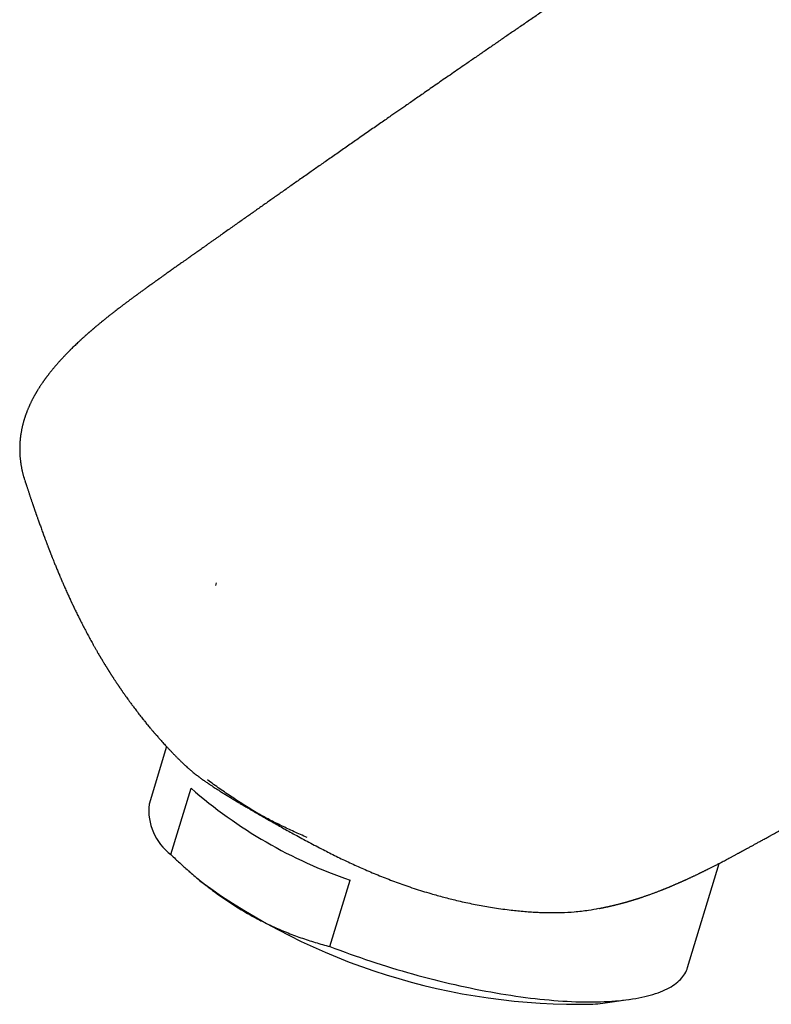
# Model space of a CAD drawing. Header units: millimetres. Extents: x 8 to 542, y 12 to 422.
# Tile 11 of 35: x 412 to 444, y 99 to 141. Entities that reach past the tile are written whole.
import ezdxf

# ---------------------------------------------------------------- set-up
doc = ezdxf.new("R2010")
doc.units = ezdxf.units.MM

msp = doc.modelspace()

# ---------------------------------------------------------------- linework, layer by layer
at = {"color": 7, "linetype": 'Continuous', "lineweight": 30}
for p, q in [((412.052, 121.205), (412.059, 121.184)), ((420.212, 116.824), (420.178, 116.713)), ((417.569, 110.433), (417.559, 110.446)), ((418.095, 109.842), (417.349, 107.382)), ((418.281, 105.234), (419.14, 108.065)), ((418.955, 104.613), (419.52, 104.115)), ((440.316, 100.417), (441.664, 104.861)), ((425.064, 101.318), (425.922, 104.149)), ((436.696, 98.906), (437.783, 99.053))]:
    msp.add_line(p, q, dxfattribs=at)
at = {"color": 7, "linetype": 'Continuous', "lineweight": 30, "flags": 128}
msp.add_lwpolyline([(425.064, 101.318), (425.277, 101.237), (425.491, 101.156), (425.707, 101.076), (425.924, 100.998), (426.142, 100.92), (426.361, 100.844), (426.581, 100.769), (426.802, 100.695), (427.024, 100.622), (427.246, 100.55), (427.469, 100.48), (427.692, 100.411), (427.916, 100.343), (428.141, 100.277), (428.365, 100.212), (428.59, 100.149), (428.814, 100.087), (429.039, 100.026), (429.264, 99.967), (429.488, 99.909), (429.713, 99.853), (429.937, 99.798), (430.16, 99.745), (430.383, 99.694), (430.606, 99.644), (430.827, 99.595), (431.048, 99.549), (431.269, 99.504), (431.488, 99.461), (431.706, 99.419), (431.923, 99.379), (432.139, 99.341), (432.354, 99.304), (432.567, 99.269), (432.779, 99.237), (432.99, 99.205), (433.198, 99.176), (433.406, 99.148), (433.611, 99.122), (433.815, 99.098), (434.016, 99.076), (434.216, 99.056), (434.414, 99.037), (434.61, 99.021), (434.803, 99.006), (434.994, 98.993), (435.183, 98.982), (435.369, 98.973), (435.553, 98.965), (435.735, 98.96), (435.914, 98.956), (436.09, 98.954), (436.263, 98.955), (436.433, 98.957), (436.601, 98.961), (436.766, 98.966), (436.927, 98.974), (437.086, 98.984), (437.241, 98.995), (437.393, 99.008), (437.542, 99.023), (437.688, 99.04), (437.83, 99.059), (437.969, 99.08), (438.105, 99.102), (438.237, 99.127), (438.365, 99.153), (438.49, 99.181), (438.611, 99.21), (438.728, 99.242), (438.842, 99.275), (438.951, 99.31), (439.057, 99.347), (439.159, 99.385), (439.257, 99.426), (439.352, 99.468), (439.442, 99.511), (439.528, 99.556), (439.61, 99.603), (439.688, 99.652), (439.762, 99.702), (439.831, 99.754), (439.897, 99.807), (439.958, 99.862), (440.015, 99.918), (440.068, 99.976), (440.117, 100.036), (440.161, 100.097), (440.201, 100.159), (440.237, 100.223), (440.268, 100.288), (440.295, 100.354), (440.316, 100.417)], dxfattribs=at)
at = {"color": 7, "linetype": 'Continuous', "lineweight": 30}
for centre, radius, start, end in [((432.396, 123.196), 20.116, 228.7784, 251.227), ((419.719, 107.135), 2.383, 174.0391, 232.8929), ((435.669, 126.269), 27.416, 233.9093, 271.2718), ((435.518, 107.684), 8.857, 274.9234, 277.6473)]:
    msp.add_arc(centre, radius, start, end, dxfattribs=at)
for points, knots in [([(475.765, 168.586), (475.735, 168.565), (475.675, 168.522), (475.602, 168.472), (475.55, 168.436), (475.518, 168.414), (475.489, 168.394), (475.465, 168.378), (475.446, 168.365), (475.434, 168.356), (475.425, 168.351), (475.418, 168.345), (475.409, 168.34), (475.395, 168.33), (475.373, 168.315), (475.342, 168.294), (475.304, 168.268), (475.261, 168.239), (475.21, 168.205), (475.155, 168.167), (475.094, 168.127), (475.029, 168.083), (474.958, 168.036), (474.883, 167.986), (474.715, 167.875), (474.45, 167.702), (474.098, 167.475), (473.748, 167.251), (473.401, 167.032), (473.047, 166.809), (472.687, 166.582), (472.324, 166.353), (471.961, 166.122), (471.6, 165.893), (471.242, 165.665), (470.855, 165.418), (470.438, 165.153), (469.994, 164.868), (469.558, 164.588), (469.128, 164.313), (468.735, 164.06), (468.377, 163.83), (468.051, 163.62), (467.725, 163.41), (467.397, 163.198), (467.053, 162.976), (466.692, 162.744), (466.315, 162.5), (465.935, 162.254), (465.55, 162.006), (465.162, 161.755), (464.771, 161.501), (464.378, 161.247), (463.97, 160.983), (463.552, 160.712), (463.124, 160.435), (462.703, 160.162), (462.318, 159.912), (461.967, 159.684), (461.649, 159.479), (461.337, 159.276), (461.079, 159.109), (460.876, 158.977), (460.726, 158.88), (460.577, 158.784), (460.43, 158.689), (460.285, 158.594), (460.141, 158.501), (459.999, 158.409), (459.879, 158.331), (459.785, 158.27), (459.717, 158.226), (459.657, 158.187), (459.604, 158.153), (459.559, 158.124), (459.523, 158.1), (459.493, 158.081), (459.465, 158.063), (459.434, 158.042), (459.398, 158.019), (459.359, 157.994), (459.312, 157.963), (459.256, 157.927), (459.191, 157.885), (459.119, 157.838), (459.042, 157.788), (458.959, 157.734), (458.87, 157.677), (458.777, 157.616), (458.68, 157.553), (458.538, 157.461), (458.353, 157.341), (458.126, 157.194), (457.879, 157.033), (457.614, 156.861), (457.33, 156.676), (457.053, 156.496), (456.813, 156.34), (456.608, 156.206), (456.434, 156.093), (456.258, 155.978), (456.077, 155.861), (455.891, 155.74), (455.688, 155.607), (455.466, 155.462), (455.226, 155.305), (454.977, 155.143), (454.746, 154.992), (454.532, 154.852), (454.337, 154.725), (454.138, 154.595), (453.935, 154.462), (453.729, 154.326), (453.519, 154.189), (453.284, 154.035), (453.027, 153.866), (452.752, 153.685), (452.484, 153.51), (452.225, 153.339), (451.973, 153.174), (451.73, 153.014), (451.494, 152.858), (451.314, 152.74), (451.187, 152.656), (451.111, 152.606), (451.039, 152.558), (450.971, 152.514), (450.909, 152.473), (450.853, 152.435), (450.801, 152.401), (450.754, 152.37), (450.713, 152.343), (450.678, 152.32), (450.647, 152.3), (450.621, 152.282), (450.597, 152.267), (450.571, 152.25), (450.539, 152.228), (450.499, 152.202), (450.452, 152.171), (450.398, 152.135), (450.337, 152.095), (450.269, 152.05), (450.195, 152.001), (450.119, 151.951), (450.043, 151.901), (449.966, 151.85), (449.887, 151.797), (449.806, 151.744), (449.724, 151.69), (449.603, 151.61), (449.443, 151.504), (449.218, 151.355), (448.964, 151.187), (448.681, 150.999), (448.392, 150.807), (448.096, 150.611), (447.794, 150.41), (447.503, 150.217), (447.223, 150.031), (446.957, 149.854), (446.694, 149.679), (446.455, 149.52), (446.241, 149.376), (446.049, 149.249), (445.863, 149.125), (445.671, 148.996), (445.473, 148.864), (445.27, 148.729), (445.074, 148.598), (444.886, 148.472), (444.704, 148.35), (444.534, 148.236), (444.375, 148.13), (444.228, 148.032), (444.087, 147.937), (443.948, 147.844), (443.807, 147.75), (443.654, 147.647), (443.485, 147.534), (443.301, 147.41), (443.109, 147.282), (442.911, 147.148), (442.705, 147.01), (442.492, 146.867), (442.273, 146.719), (442.042, 146.564), (441.8, 146.401), (441.549, 146.232), (441.173, 145.979), (440.677, 145.645), (440.065, 145.231), (439.459, 144.821), (438.858, 144.414), (438.263, 144.011), (437.675, 143.611), (437.092, 143.215), (436.516, 142.823), (435.947, 142.435), (435.423, 142.078), (434.944, 141.751), (434.508, 141.452), (434.071, 141.153), (433.631, 140.851), (433.208, 140.562), (432.804, 140.284), (432.418, 140.019), (432.03, 139.751), (431.639, 139.482), (431.247, 139.212), (430.884, 138.962), (430.554, 138.734), (430.259, 138.53), (429.971, 138.331), (429.689, 138.136), (429.414, 137.946), (429.16, 137.77), (428.925, 137.608), (428.71, 137.458), (428.499, 137.312), (428.307, 137.179), (428.129, 137.056), (427.963, 136.94), (427.792, 136.822), (427.604, 136.691), (427.398, 136.548), (427.174, 136.392), (426.942, 136.231), (426.704, 136.065), (426.457, 135.894), (426.216, 135.726), (425.981, 135.562), (425.754, 135.404), (425.525, 135.244), (425.298, 135.085), (425.077, 134.931), (424.863, 134.782), (424.656, 134.637), (424.455, 134.496), (424.246, 134.351), (424.032, 134.201), (423.813, 134.047), (423.602, 133.899), (423.396, 133.754), (423.191, 133.611), (422.996, 133.473), (422.807, 133.341), (422.627, 133.214), (422.444, 133.085), (422.259, 132.955), (422.072, 132.823), (421.883, 132.69), (421.695, 132.557), (421.507, 132.425), (421.319, 132.292), (421.125, 132.155), (420.925, 132.014), (420.719, 131.869), (420.545, 131.746), (420.402, 131.645), (420.294, 131.569), (420.184, 131.491), (420.073, 131.413), (419.961, 131.333), (419.848, 131.254), (419.741, 131.178), (419.642, 131.108), (419.553, 131.045), (419.47, 130.987), (419.395, 130.933), (419.326, 130.884), (419.266, 130.842), (419.215, 130.806), (419.172, 130.776), (419.134, 130.749), (419.104, 130.728), (419.081, 130.712), (419.064, 130.7), (419.049, 130.689), (419.035, 130.679), (419.018, 130.667), (418.994, 130.65), (418.964, 130.629), (418.927, 130.603), (418.884, 130.572), (418.837, 130.539), (418.786, 130.503), (418.727, 130.461), (418.658, 130.413), (418.58, 130.357), (418.496, 130.298), (418.414, 130.24), (418.335, 130.184), (418.259, 130.131), (418.185, 130.078), (418.113, 130.027), (418.047, 129.981), (417.987, 129.938), (417.932, 129.899), (417.882, 129.864), (417.839, 129.833), (417.801, 129.806), (417.77, 129.784), (417.745, 129.766), (417.724, 129.751), (417.702, 129.735), (417.676, 129.717), (417.645, 129.694), (417.608, 129.668), (417.564, 129.637), (417.515, 129.601), (417.456, 129.559), (417.39, 129.512), (417.322, 129.463), (417.257, 129.417), (417.196, 129.372), (417.138, 129.331), (417.078, 129.287), (417.017, 129.243), (416.956, 129.198), (416.901, 129.158), (416.858, 129.127), (416.822, 129.1), (416.79, 129.077), (416.753, 129.05), (416.712, 129.019), (416.665, 128.985), (416.613, 128.947), (416.56, 128.907), (416.506, 128.867), (416.452, 128.827), (416.398, 128.786), (416.345, 128.747), (416.296, 128.71), (416.253, 128.678), (416.216, 128.65), (416.182, 128.624), (416.148, 128.598), (416.111, 128.57), (416.057, 128.529), (415.987, 128.474), (415.91, 128.415), (415.844, 128.364), (415.789, 128.321), (415.735, 128.279), (415.68, 128.236), (415.61, 128.18), (415.526, 128.113), (415.433, 128.038), (415.343, 127.965), (415.252, 127.89), (415.157, 127.812), (415.068, 127.737), (415.005, 127.684), (414.967, 127.651), (414.944, 127.632), (414.917, 127.609), (414.89, 127.585), (414.863, 127.562), (414.838, 127.541), (414.817, 127.522), (414.796, 127.504), (414.777, 127.488), (414.76, 127.472), (414.744, 127.458), (414.729, 127.446), (414.713, 127.431), (414.693, 127.414), (414.668, 127.391), (414.639, 127.365), (414.605, 127.336), (414.569, 127.303), (414.515, 127.254), (414.448, 127.193), (414.37, 127.121), (414.296, 127.052), (414.226, 126.985), (414.157, 126.919), (414.088, 126.852), (414.033, 126.798), (413.991, 126.756), (413.965, 126.729), (413.94, 126.704), (413.914, 126.679), (413.887, 126.651), (413.859, 126.622), (413.828, 126.59), (413.794, 126.555), (413.757, 126.517), (413.721, 126.478), (413.687, 126.442), (413.655, 126.408), (413.625, 126.375), (413.593, 126.341), (413.561, 126.305), (413.525, 126.265), (413.487, 126.222), (413.447, 126.178), (413.409, 126.135), (413.372, 126.092), (413.333, 126.046), (413.292, 125.997), (413.251, 125.948), (413.213, 125.902), (413.175, 125.855), (413.137, 125.807), (413.103, 125.765), (413.076, 125.73), (413.053, 125.7), (413.03, 125.671), (413.01, 125.644), (412.991, 125.619), (412.972, 125.594), (412.951, 125.566), (412.93, 125.537), (412.91, 125.51), (412.893, 125.486), (412.878, 125.465), (412.865, 125.446), (412.852, 125.429), (412.838, 125.409), (412.821, 125.385), (412.799, 125.353), (412.774, 125.317), (412.747, 125.276), (412.721, 125.237), (412.695, 125.198), (412.67, 125.159), (412.644, 125.119), (412.62, 125.08), (412.598, 125.044), (412.579, 125.013), (412.56, 124.983), (412.543, 124.953), (412.528, 124.927), (412.514, 124.905), (412.502, 124.883), (412.488, 124.858), (412.471, 124.829), (412.453, 124.797), (412.434, 124.763), (412.415, 124.727), (412.396, 124.691), (412.375, 124.651), (412.354, 124.609), (412.332, 124.566), (412.311, 124.523), (412.29, 124.479), (412.27, 124.437), (412.252, 124.398), (412.237, 124.363), (412.221, 124.328), (412.206, 124.293), (412.19, 124.254), (412.173, 124.213), (412.156, 124.171), (412.139, 124.128), (412.123, 124.085), (412.107, 124.043), (412.093, 124.005), (412.081, 123.971), (412.07, 123.938), (412.058, 123.904), (412.046, 123.866), (412.033, 123.825), (412.019, 123.781), (412.006, 123.737), (411.994, 123.694), (411.982, 123.651), (411.971, 123.609), (411.961, 123.568), (411.951, 123.532), (411.943, 123.496), (411.935, 123.461), (411.927, 123.424), (411.918, 123.384), (411.909, 123.34), (411.901, 123.293), (411.892, 123.244), (411.883, 123.193), (411.876, 123.144), (411.869, 123.1), (411.864, 123.062), (411.86, 123.028), (411.856, 122.995), (411.853, 122.961), (411.849, 122.925), (411.845, 122.885), (411.842, 122.84), (411.839, 122.793), (411.836, 122.743), (411.834, 122.693), (411.832, 122.643), (411.831, 122.595), (411.831, 122.551), (411.831, 122.51), (411.831, 122.469), (411.832, 122.424), (411.834, 122.377), (411.836, 122.329), (411.839, 122.279), (411.842, 122.228), (411.846, 122.176), (411.851, 122.126), (411.856, 122.079), (411.861, 122.034), (411.867, 121.986), (411.874, 121.934), (411.882, 121.882), (411.891, 121.828), (411.901, 121.775), (411.91, 121.725), (411.919, 121.678), (411.929, 121.635), (411.938, 121.591), (411.95, 121.54), (411.963, 121.487), (411.977, 121.433), (411.99, 121.388), (412, 121.35), (412.01, 121.316), (412.022, 121.277), (412.036, 121.232), (412.046, 121.2), (412.051, 121.183)], [0, 0, 0, 0, 0.001391, 0.002825, 0.003326, 0.003814, 0.004275, 0.004649, 0.004928, 0.005113, 0.005221, 0.005324, 0.005452, 0.005606, 0.005976, 0.006439, 0.006998, 0.007652, 0.0084, 0.009244, 0.010126, 0.011093, 0.012145, 0.013271, 0.014413, 0.019573, 0.024837, 0.029713, 0.034673, 0.039716, 0.04484, 0.050045, 0.05523, 0.060397, 0.065507, 0.070558, 0.077019, 0.083383, 0.08965, 0.095821, 0.101896, 0.106601, 0.111257, 0.115941, 0.120669, 0.125439, 0.130814, 0.136243, 0.141726, 0.147263, 0.152853, 0.158498, 0.164194, 0.169861, 0.17612, 0.182286, 0.188359, 0.194338, 0.198971, 0.203546, 0.208063, 0.212501, 0.214687, 0.216851, 0.218993, 0.221113, 0.22321, 0.225286, 0.22734, 0.229362, 0.230448, 0.231426, 0.232295, 0.233056, 0.233708, 0.234252, 0.234613, 0.235008, 0.235461, 0.235969, 0.236534, 0.237156, 0.23801, 0.238952, 0.239982, 0.2411, 0.242306, 0.243575, 0.24493, 0.24635, 0.247766, 0.251095, 0.254365, 0.257575, 0.261782, 0.265882, 0.269875, 0.273762, 0.276294, 0.278782, 0.281312, 0.283923, 0.286614, 0.289386, 0.292756, 0.296238, 0.299832, 0.303537, 0.306303, 0.309127, 0.312011, 0.314954, 0.317957, 0.321018, 0.324083, 0.328198, 0.332199, 0.336085, 0.339857, 0.343514, 0.347057, 0.350484, 0.353798, 0.354937, 0.356054, 0.357107, 0.358087, 0.358995, 0.359816, 0.360567, 0.361248, 0.361859, 0.362362, 0.362805, 0.363189, 0.363513, 0.363839, 0.364338, 0.364919, 0.365582, 0.366383, 0.367278, 0.368267, 0.36935, 0.370527, 0.37158, 0.372697, 0.373871, 0.375059, 0.376256, 0.377462, 0.380341, 0.383271, 0.387316, 0.391454, 0.395686, 0.400011, 0.404429, 0.408941, 0.412803, 0.416729, 0.420606, 0.424369, 0.427244, 0.430049, 0.432782, 0.435444, 0.438521, 0.441497, 0.444372, 0.447146, 0.44982, 0.452393, 0.454639, 0.456803, 0.458884, 0.460892, 0.462946, 0.465075, 0.467682, 0.470395, 0.473214, 0.476139, 0.47917, 0.482306, 0.485548, 0.488896, 0.492517, 0.496253, 0.500027, 0.50916, 0.518215, 0.52719, 0.536086, 0.544903, 0.553637, 0.562283, 0.570843, 0.579314, 0.587698, 0.594225, 0.600704, 0.607216, 0.613782, 0.620402, 0.626132, 0.631902, 0.637712, 0.643562, 0.649452, 0.655341, 0.659865, 0.66429, 0.668615, 0.672841, 0.676967, 0.680994, 0.6843, 0.687536, 0.690701, 0.693797, 0.696216, 0.698711, 0.701285, 0.703939, 0.707202, 0.710577, 0.714064, 0.717664, 0.721376, 0.725201, 0.728561, 0.732003, 0.735503, 0.738935, 0.742284, 0.745492, 0.74862, 0.751668, 0.754635, 0.758063, 0.761378, 0.764579, 0.767667, 0.770743, 0.773863, 0.776572, 0.779314, 0.782088, 0.784894, 0.787733, 0.790604, 0.793528, 0.796301, 0.799163, 0.802115, 0.805156, 0.808288, 0.811509, 0.813137, 0.814786, 0.816457, 0.81815, 0.819865, 0.821603, 0.823307, 0.824764, 0.826121, 0.827376, 0.828531, 0.829585, 0.830539, 0.831261, 0.831913, 0.832494, 0.833003, 0.833286, 0.833542, 0.83377, 0.83397, 0.834197, 0.834571, 0.835038, 0.835599, 0.836254, 0.83698, 0.837759, 0.838589, 0.839698, 0.840887, 0.842157, 0.843508, 0.844626, 0.845794, 0.846954, 0.84803, 0.849041, 0.849965, 0.850802, 0.851551, 0.852212, 0.852787, 0.853277, 0.853624, 0.853942, 0.854243, 0.854623, 0.8551, 0.855664, 0.856321, 0.857073, 0.857918, 0.859004, 0.860047, 0.861035, 0.86197, 0.86285, 0.863676, 0.864714, 0.865651, 0.866485, 0.867216, 0.867641, 0.868129, 0.868691, 0.869326, 0.870034, 0.870855, 0.871681, 0.872512, 0.873347, 0.874186, 0.875017, 0.875779, 0.876466, 0.877017, 0.877512, 0.87803, 0.878608, 0.879245, 0.880563, 0.881915, 0.882839, 0.883688, 0.884505, 0.885379, 0.886306, 0.887857, 0.889397, 0.89076, 0.892205, 0.893796, 0.895375, 0.896581, 0.896899, 0.897278, 0.897719, 0.898203, 0.898654, 0.899061, 0.899425, 0.899745, 0.900086, 0.900369, 0.900633, 0.900879, 0.901109, 0.901458, 0.90188, 0.902376, 0.902946, 0.903573, 0.904237, 0.905682, 0.907043, 0.908282, 0.909534, 0.910765, 0.911947, 0.913197, 0.913735, 0.914218, 0.91465, 0.915104, 0.915601, 0.916132, 0.916689, 0.917334, 0.918018, 0.918736, 0.919387, 0.919938, 0.920543, 0.921136, 0.921751, 0.922449, 0.92321, 0.924003, 0.92476, 0.925472, 0.926223, 0.927152, 0.927975, 0.928722, 0.929502, 0.930363, 0.931164, 0.931629, 0.932138, 0.932651, 0.933097, 0.933477, 0.933877, 0.934355, 0.934883, 0.935291, 0.935693, 0.936052, 0.936345, 0.936601, 0.936922, 0.937317, 0.93776, 0.938473, 0.939082, 0.939712, 0.940363, 0.940953, 0.941603, 0.942293, 0.94282, 0.943272, 0.943788, 0.944254, 0.944661, 0.945003, 0.945306, 0.945704, 0.946153, 0.946653, 0.947217, 0.94773, 0.948296, 0.948917, 0.949581, 0.950194, 0.950901, 0.951568, 0.952205, 0.952797, 0.953328, 0.953815, 0.954346, 0.954928, 0.955545, 0.956194, 0.956823, 0.957486, 0.958136, 0.958703, 0.959188, 0.959639, 0.960168, 0.960708, 0.961312, 0.961971, 0.962671, 0.963254, 0.963881, 0.964543, 0.965141, 0.965641, 0.966165, 0.96668, 0.967204, 0.967784, 0.968428, 0.969102, 0.969814, 0.970564, 0.971334, 0.97195, 0.972484, 0.972971, 0.973443, 0.973909, 0.974422, 0.974987, 0.975583, 0.97634, 0.977083, 0.977797, 0.978516, 0.979236, 0.979886, 0.980428, 0.981007, 0.981653, 0.98234, 0.983054, 0.983797, 0.98451, 0.985284, 0.986058, 0.986715, 0.98733, 0.988032, 0.988793, 0.989596, 0.990397, 0.991179, 0.991924, 0.992617, 0.993238, 0.993858, 0.994561, 0.995393, 0.996223, 0.997083, 0.997518, 0.998026, 0.998609, 0.999267, 1, 1, 1, 1]), ([(412.051, 121.181), (412.053, 121.174), (412.06, 121.154), (412.07, 121.122), (412.081, 121.088), (412.09, 121.062), (412.097, 121.041), (412.103, 121.023), (412.108, 121.006), (412.115, 120.986), (412.127, 120.95), (412.143, 120.902), (412.163, 120.842), (412.182, 120.784), (412.2, 120.728), (412.219, 120.672), (412.238, 120.614), (412.259, 120.552), (412.279, 120.493), (412.297, 120.438), (412.314, 120.388), (412.331, 120.338), (412.349, 120.286), (412.365, 120.237), (412.38, 120.193), (412.393, 120.157), (412.404, 120.124), (412.414, 120.095), (412.424, 120.066), (412.436, 120.03), (412.451, 119.987), (412.467, 119.94), (412.483, 119.895), (412.497, 119.853), (412.509, 119.821), (412.518, 119.794), (412.527, 119.768), (412.538, 119.737), (412.55, 119.702), (412.562, 119.669), (412.576, 119.627), (412.594, 119.578), (412.618, 119.508), (412.647, 119.428), (412.679, 119.338), (412.711, 119.25), (412.743, 119.16), (412.777, 119.067), (412.805, 118.99), (412.825, 118.935), (412.837, 118.903), (412.848, 118.874), (412.857, 118.849), (412.866, 118.824), (412.877, 118.795), (412.891, 118.758), (412.907, 118.715), (412.923, 118.672), (412.939, 118.63), (412.954, 118.589), (412.969, 118.551), (412.983, 118.513), (412.998, 118.472), (413.015, 118.427), (413.033, 118.38), (413.049, 118.34), (413.061, 118.308), (413.071, 118.283), (413.08, 118.26), (413.088, 118.239), (413.097, 118.215), (413.108, 118.187), (413.12, 118.156), (413.132, 118.126), (413.143, 118.097), (413.154, 118.068), (413.167, 118.036), (413.18, 118.002), (413.194, 117.967), (413.207, 117.935), (413.221, 117.9), (413.236, 117.863), (413.259, 117.805), (413.288, 117.732), (413.321, 117.65), (413.353, 117.571), (413.386, 117.491), (413.42, 117.409), (413.454, 117.325), (413.488, 117.244), (413.516, 117.179), (413.535, 117.133), (413.549, 117.101), (413.564, 117.066), (413.579, 117.029), (413.594, 116.996), (413.605, 116.968), (413.615, 116.946), (413.624, 116.924), (413.635, 116.899), (413.649, 116.867), (413.664, 116.832), (413.681, 116.794), (413.696, 116.758), (413.712, 116.723), (413.728, 116.685), (413.751, 116.633), (413.784, 116.559), (413.825, 116.466), (413.867, 116.375), (413.905, 116.292), (413.941, 116.212), (413.971, 116.147), (413.994, 116.098), (414.01, 116.063), (414.025, 116.03), (414.04, 115.999), (414.054, 115.968), (414.07, 115.934), (414.088, 115.897), (414.104, 115.862), (414.12, 115.829), (414.135, 115.797), (414.151, 115.763), (414.167, 115.731), (414.205, 115.652), (414.267, 115.523), (414.358, 115.34), (414.454, 115.149), (414.555, 114.952), (414.658, 114.755), (414.762, 114.56), (414.866, 114.37), (414.944, 114.228), (414.996, 114.136), (415.023, 114.088), (415.05, 114.04), (415.078, 113.992), (415.103, 113.948), (415.129, 113.903), (415.156, 113.856), (415.182, 113.812), (415.204, 113.774), (415.222, 113.743), (415.239, 113.713), (415.257, 113.683), (415.274, 113.655), (415.29, 113.628), (415.303, 113.605), (415.316, 113.584), (415.329, 113.562), (415.343, 113.539), (415.359, 113.512), (415.38, 113.477), (415.404, 113.437), (415.429, 113.396), (415.447, 113.367), (415.461, 113.344), (415.471, 113.329), (415.481, 113.312), (415.491, 113.296), (415.502, 113.278), (415.513, 113.26), (415.522, 113.245), (415.531, 113.231), (415.54, 113.217), (415.551, 113.198), (415.564, 113.178), (415.576, 113.158), (415.587, 113.141), (415.597, 113.124), (415.608, 113.107), (415.62, 113.089), (415.631, 113.071), (415.642, 113.054), (415.653, 113.035), (415.669, 113.011), (415.685, 112.985), (415.702, 112.959), (415.719, 112.932), (415.736, 112.905), (415.753, 112.88), (415.765, 112.861), (415.775, 112.845), (415.785, 112.83), (415.796, 112.813), (415.807, 112.797), (415.816, 112.782), (415.827, 112.766), (415.843, 112.741), (415.863, 112.71), (415.887, 112.674), (415.908, 112.642), (415.929, 112.61), (415.952, 112.576), (415.971, 112.546), (415.987, 112.524), (415.996, 112.51), (416.006, 112.495), (416.017, 112.478), (416.029, 112.461), (416.038, 112.447), (416.046, 112.435), (416.054, 112.423), (416.064, 112.409), (416.075, 112.393), (416.088, 112.374), (416.1, 112.356), (416.113, 112.337), (416.129, 112.314), (416.146, 112.288), (416.163, 112.264), (416.178, 112.242), (416.197, 112.214), (416.218, 112.184), (416.24, 112.154), (416.26, 112.125), (416.279, 112.098), (416.298, 112.071), (416.318, 112.042), (416.339, 112.012), (416.371, 111.967), (416.414, 111.907), (416.462, 111.841), (416.507, 111.779), (416.55, 111.72), (416.596, 111.657), (416.641, 111.596), (416.693, 111.527), (416.751, 111.45), (416.817, 111.363), (416.885, 111.274), (416.953, 111.187), (417.02, 111.101), (417.09, 111.013), (417.174, 110.907), (417.274, 110.784), (417.361, 110.679), (417.421, 110.607), (417.454, 110.568), (417.479, 110.538), (417.497, 110.517), (417.507, 110.505), (417.519, 110.491), (417.533, 110.474), (417.547, 110.458), (417.556, 110.448), (417.558, 110.445)], [0, 0, 0, 0, 0.001924, 0.005761, 0.008945, 0.011475, 0.013351, 0.014833, 0.016411, 0.018283, 0.020449, 0.026311, 0.03197, 0.037323, 0.042606, 0.047638, 0.053122, 0.058916, 0.064863, 0.069801, 0.074262, 0.078812, 0.08374, 0.088937, 0.092467, 0.095969, 0.099029, 0.101615, 0.104136, 0.107205, 0.111595, 0.116071, 0.120308, 0.124265, 0.127574, 0.129397, 0.131709, 0.134747, 0.13819, 0.141259, 0.143916, 0.149818, 0.155142, 0.163184, 0.172028, 0.180042, 0.187781, 0.196847, 0.205794, 0.209093, 0.212086, 0.214712, 0.216968, 0.219017, 0.22153, 0.225088, 0.229171, 0.233337, 0.237126, 0.240811, 0.244451, 0.247714, 0.251212, 0.255642, 0.260093, 0.264242, 0.266722, 0.268968, 0.271009, 0.272977, 0.274983, 0.277586, 0.2806, 0.283367, 0.28581, 0.288581, 0.29132, 0.29482, 0.297903, 0.300769, 0.303855, 0.307303, 0.311032, 0.319834, 0.327197, 0.333612, 0.341358, 0.349151, 0.356217, 0.364223, 0.371327, 0.373981, 0.376842, 0.380133, 0.383584, 0.386979, 0.389273, 0.391086, 0.393021, 0.395375, 0.397972, 0.401621, 0.405032, 0.408305, 0.411465, 0.414715, 0.418533, 0.425625, 0.435154, 0.443732, 0.450546, 0.457969, 0.465511, 0.468282, 0.471445, 0.474801, 0.4775, 0.479931, 0.483113, 0.486852, 0.490067, 0.492713, 0.495706, 0.498941, 0.501899, 0.504582, 0.520395, 0.537028, 0.55458, 0.572791, 0.590846, 0.60849, 0.626038, 0.643107, 0.647372, 0.65143, 0.656336, 0.660604, 0.664552, 0.668583, 0.672829, 0.677633, 0.680651, 0.683412, 0.68612, 0.688753, 0.691713, 0.693956, 0.696197, 0.69799, 0.699866, 0.702183, 0.704377, 0.707375, 0.711979, 0.7154, 0.718717, 0.720227, 0.721678, 0.723063, 0.724705, 0.726313, 0.728125, 0.729582, 0.730571, 0.731865, 0.733681, 0.73577, 0.737556, 0.739038, 0.740563, 0.742237, 0.743991, 0.745589, 0.747146, 0.748754, 0.750872, 0.753946, 0.755966, 0.758318, 0.761282, 0.763587, 0.76549, 0.766666, 0.768019, 0.769743, 0.771378, 0.772604, 0.773959, 0.775799, 0.779669, 0.78269, 0.785985, 0.788769, 0.791712, 0.795582, 0.797073, 0.798153, 0.799488, 0.801328, 0.802977, 0.804156, 0.805281, 0.806412, 0.807677, 0.809236, 0.811104, 0.812991, 0.814384, 0.816566, 0.819541, 0.821525, 0.82345, 0.825924, 0.829391, 0.83205, 0.834722, 0.837565, 0.839938, 0.842459, 0.845673, 0.848585, 0.855602, 0.862697, 0.867789, 0.87358, 0.879809, 0.885917, 0.891487, 0.899777, 0.908399, 0.917068, 0.92578, 0.934169, 0.942535, 0.951703, 0.965656, 0.979338, 0.983302, 0.98725, 0.991196, 0.992418, 0.993555, 0.994829, 0.996672, 0.999108, 1, 1, 1, 1]), ([(417.568, 110.433), (417.576, 110.424), (417.591, 110.407), (417.61, 110.385), (417.624, 110.367), (417.637, 110.353), (417.648, 110.34), (417.675, 110.309), (417.708, 110.271), (417.75, 110.223), (417.786, 110.182), (417.835, 110.127), (417.896, 110.059), (417.966, 109.981), (418.043, 109.898), (418.126, 109.808), (418.216, 109.712), (418.307, 109.618), (418.38, 109.542), (418.436, 109.484), (418.476, 109.444), (418.515, 109.405), (418.555, 109.365), (418.597, 109.323), (418.641, 109.28), (418.686, 109.235), (418.73, 109.193), (418.767, 109.156), (418.8, 109.125), (418.83, 109.096), (418.862, 109.066), (418.885, 109.044), (418.899, 109.031), (418.901, 109.029)], [0, 0, 0, 0, 0.0192049, 0.0341993, 0.0450256, 0.0542305, 0.0633549, 0.0724344, 0.1162494, 0.1423187, 0.1700249, 0.2005046, 0.2559177, 0.3103939, 0.3628698, 0.4301508, 0.4993432, 0.5664689, 0.6327551, 0.6622025, 0.6914318, 0.7204497, 0.7490061, 0.7790515, 0.811576, 0.8455004, 0.8779362, 0.9060173, 0.9274394, 0.9487602, 0.9705762, 0.9957138, 1, 1, 1, 1]), ([(418.901, 109.029), (418.927, 109.005), (418.986, 108.95), (419.084, 108.864), (419.203, 108.765), (419.336, 108.659), (419.472, 108.555), (419.603, 108.459), (419.727, 108.372), (419.855, 108.284), (420.003, 108.184), (420.173, 108.072), (420.347, 107.961), (420.505, 107.862), (420.645, 107.775), (420.789, 107.687), (420.936, 107.598), (421.087, 107.508), (421.241, 107.416), (421.398, 107.323), (421.576, 107.219), (421.776, 107.102), (421.926, 107.016), (422.001, 106.972)], [0, 0, 0, 0, 0.037949, 0.086471, 0.134986, 0.192968, 0.250992, 0.295708, 0.340425, 0.385219, 0.430012, 0.490894, 0.551824, 0.593575, 0.635325, 0.677141, 0.718956, 0.760971, 0.802985, 0.845068, 0.88715, 0.943554, 1, 1, 1, 1]), ([(421.985, 106.991), (421.801, 107.104), (421.433, 107.33), (420.892, 107.681), (420.359, 108.042), (420.016, 108.293), (419.844, 108.419)], [0, 0, 0, 0, 0.247186, 0.496534, 0.747606, 1, 1, 1, 1]), ([(424.086, 105.969), (423.902, 106.05), (423.533, 106.21), (423.001, 106.463), (422.484, 106.723), (422.151, 106.902), (421.985, 106.991)], [0, 0, 0, 0, 0.252394, 0.503466, 0.752814, 1, 1, 1, 1]), ([(422.001, 106.972), (422.08, 106.927), (422.238, 106.836), (422.48, 106.697), (422.728, 106.557), (422.981, 106.414), (423.239, 106.27), (423.509, 106.12), (423.794, 105.965), (424.091, 105.805), (424.394, 105.644), (424.69, 105.49), (424.979, 105.343), (425.261, 105.202), (425.546, 105.063), (425.835, 104.926), (426.126, 104.791), (426.42, 104.659), (426.719, 104.529), (427.025, 104.4), (427.336, 104.274), (427.651, 104.151), (427.971, 104.032), (428.305, 103.913), (428.651, 103.796), (429.009, 103.682), (429.339, 103.583), (429.641, 103.497), (429.914, 103.422), (430.188, 103.352), (430.478, 103.281), (430.783, 103.211), (431.104, 103.143), (431.427, 103.079), (431.751, 103.02), (432.089, 102.965), (432.437, 102.914), (432.772, 102.872), (433.083, 102.839), (433.369, 102.813), (433.655, 102.792), (433.938, 102.776), (434.204, 102.767), (434.454, 102.762), (434.688, 102.762), (434.842, 102.765), (434.919, 102.766)], [0, 0, 0, 0, 0.02298, 0.045965, 0.068945, 0.092092, 0.115244, 0.13839, 0.163806, 0.189234, 0.214662, 0.240078, 0.262809, 0.285551, 0.308298, 0.331041, 0.353772, 0.37648, 0.399189, 0.422546, 0.445908, 0.469266, 0.493106, 0.516946, 0.542921, 0.568902, 0.594876, 0.614534, 0.634198, 0.653862, 0.67352, 0.696525, 0.719535, 0.742541, 0.766035, 0.789529, 0.815562, 0.841595, 0.862633, 0.883683, 0.904735, 0.925784, 0.946822, 0.964547, 0.982275, 1, 1, 1, 1]), ([(436.539, 102.94), (436.554, 102.943), (436.584, 102.948), (436.625, 102.956), (436.661, 102.963), (436.694, 102.97), (436.728, 102.977), (436.765, 102.985), (436.806, 102.993), (436.85, 103.003), (436.89, 103.011), (436.924, 103.019), (436.953, 103.025), (436.982, 103.032), (437.013, 103.039), (437.049, 103.047), (437.088, 103.056), (437.125, 103.065), (437.16, 103.073), (437.192, 103.081), (437.227, 103.089), (437.266, 103.099), (437.309, 103.11), (437.352, 103.12), (437.391, 103.13), (437.423, 103.139), (437.454, 103.147), (437.488, 103.156), (437.524, 103.165), (437.557, 103.174), (437.586, 103.182), (437.612, 103.189), (437.64, 103.197), (437.671, 103.206), (437.705, 103.215), (437.738, 103.225), (437.768, 103.233), (437.796, 103.241), (437.824, 103.25), (437.853, 103.258), (437.882, 103.267), (437.908, 103.274), (437.933, 103.282), (437.955, 103.288), (437.976, 103.295), (437.998, 103.301), (438.028, 103.311), (438.064, 103.322), (438.1, 103.333), (438.131, 103.343), (438.161, 103.352), (438.198, 103.364), (438.239, 103.377), (438.28, 103.391), (438.315, 103.402), (438.344, 103.412), (438.369, 103.42), (438.406, 103.432), (438.453, 103.448), (438.51, 103.468), (438.567, 103.487), (438.623, 103.507), (438.683, 103.528), (438.747, 103.551), (438.81, 103.574), (438.873, 103.597), (438.931, 103.619), (438.992, 103.642), (439.05, 103.664), (439.106, 103.686), (439.158, 103.706), (439.201, 103.723), (439.235, 103.736), (439.262, 103.747), (439.291, 103.758), (439.328, 103.773), (439.368, 103.789), (439.405, 103.804), (439.438, 103.818), (439.472, 103.832), (439.508, 103.846), (439.542, 103.86), (439.573, 103.873), (439.609, 103.888), (439.648, 103.905), (439.691, 103.923), (439.734, 103.941), (439.778, 103.96), (439.817, 103.977), (439.853, 103.993), (439.89, 104.008), (439.928, 104.025), (439.963, 104.041), (439.998, 104.056), (440.036, 104.073), (440.075, 104.09), (440.114, 104.108), (440.147, 104.122), (440.175, 104.135), (440.198, 104.146), (440.222, 104.156), (440.248, 104.168), (440.283, 104.184), (440.321, 104.202), (440.364, 104.222), (440.407, 104.241), (440.45, 104.262), (440.491, 104.281), (440.529, 104.299), (440.568, 104.317), (440.612, 104.338), (440.657, 104.359), (440.704, 104.381), (440.752, 104.405), (440.795, 104.425), (440.829, 104.442), (440.853, 104.454), (440.874, 104.464), (440.892, 104.473), (440.911, 104.482), (440.937, 104.495), (440.973, 104.512), (441.015, 104.533), (441.057, 104.553), (441.094, 104.572), (441.129, 104.589), (441.164, 104.607), (441.198, 104.624), (441.241, 104.645), (441.293, 104.671), (441.352, 104.702), (441.41, 104.731), (441.468, 104.76), (441.528, 104.791), (441.591, 104.824), (441.657, 104.858), (441.724, 104.892), (441.801, 104.932), (441.886, 104.977), (441.981, 105.028), (442.077, 105.078), (442.176, 105.131), (442.26, 105.176), (442.329, 105.213), (442.38, 105.24), (442.429, 105.266), (442.474, 105.291), (442.511, 105.311), (442.539, 105.326), (442.56, 105.338), (442.579, 105.348), (442.598, 105.358), (442.621, 105.37), (442.648, 105.386), (442.682, 105.404), (442.72, 105.424), (442.759, 105.446), (442.797, 105.466), (442.832, 105.486), (442.872, 105.507), (442.914, 105.53), (442.958, 105.554), (443.001, 105.578), (443.047, 105.603), (443.097, 105.631), (443.151, 105.66), (443.208, 105.692), (443.269, 105.725), (443.334, 105.761), (443.401, 105.798), (443.471, 105.837), (443.547, 105.879), (443.625, 105.921), (443.703, 105.964), (443.775, 106.004), (443.836, 106.037), (443.89, 106.067), (443.942, 106.096), (443.999, 106.127), (444.052, 106.156), (444.1, 106.182), (444.138, 106.203), (444.174, 106.222), (444.207, 106.24), (444.234, 106.255), (444.256, 106.267), (444.273, 106.276), (444.288, 106.284), (444.306, 106.294), (444.33, 106.307), (444.36, 106.323), (444.396, 106.343), (444.438, 106.365), (444.485, 106.391), (444.522, 106.411), (444.544, 106.422), (444.547, 106.424)], [0, 0, 0, 0, 0.004837, 0.009411, 0.013021, 0.01642, 0.019832, 0.023738, 0.028245, 0.033153, 0.037606, 0.041089, 0.044015, 0.046974, 0.050242, 0.054018, 0.058511, 0.062706, 0.066062, 0.069636, 0.07321, 0.07737, 0.082186, 0.087263, 0.091218, 0.094714, 0.097672, 0.10148, 0.1057, 0.109304, 0.112357, 0.11514, 0.117969, 0.121495, 0.125382, 0.129039, 0.132385, 0.135266, 0.138126, 0.141718, 0.144793, 0.147687, 0.150395, 0.152859, 0.155054, 0.157285, 0.160146, 0.165152, 0.169162, 0.172302, 0.175381, 0.179253, 0.184603, 0.189295, 0.193134, 0.196302, 0.198972, 0.201528, 0.208789, 0.214784, 0.221162, 0.227934, 0.234029, 0.24153, 0.249991, 0.255877, 0.263189, 0.269971, 0.277056, 0.283335, 0.289543, 0.295218, 0.298367, 0.301442, 0.30471, 0.308815, 0.314388, 0.318734, 0.321913, 0.32619, 0.330868, 0.334677, 0.338197, 0.342177, 0.347266, 0.352251, 0.357544, 0.36304, 0.367867, 0.371646, 0.376138, 0.381105, 0.385425, 0.389145, 0.393662, 0.399235, 0.403658, 0.407817, 0.411293, 0.413903, 0.416542, 0.419812, 0.423648, 0.429297, 0.434199, 0.439349, 0.445179, 0.450423, 0.454584, 0.459325, 0.46492, 0.470857, 0.476382, 0.482412, 0.489104, 0.492485, 0.495481, 0.49809, 0.500312, 0.502457, 0.505274, 0.51015, 0.516023, 0.521368, 0.525971, 0.530355, 0.534728, 0.539091, 0.543369, 0.551491, 0.558939, 0.566295, 0.573652, 0.581375, 0.589642, 0.598293, 0.607122, 0.615927, 0.628373, 0.640991, 0.65353, 0.666316, 0.680274, 0.687254, 0.694089, 0.700778, 0.707049, 0.712529, 0.715688, 0.718505, 0.720983, 0.723299, 0.726306, 0.730114, 0.734723, 0.740108, 0.745553, 0.750725, 0.755624, 0.760251, 0.766972, 0.77302, 0.778395, 0.784943, 0.791885, 0.799382, 0.807433, 0.816039, 0.82503, 0.834554, 0.844612, 0.854665, 0.866642, 0.877705, 0.887854, 0.897092, 0.90389, 0.91135, 0.919642, 0.928766, 0.934352, 0.94018, 0.945573, 0.950242, 0.954188, 0.957411, 0.959912, 0.961659, 0.964296, 0.967823, 0.972238, 0.977542, 0.983615, 0.990544, 0.998327, 1, 1, 1, 1]), ([(418.281, 105.234), (418.347, 105.171), (418.471, 105.053), (418.655, 104.882), (418.834, 104.72), (419.014, 104.56), (419.215, 104.386), (419.439, 104.199), (419.685, 103.999), (419.935, 103.805), (420.187, 103.616), (420.441, 103.434), (420.697, 103.258), (420.954, 103.089), (421.216, 102.925), (421.482, 102.767), (421.732, 102.625), (421.963, 102.501), (422.174, 102.392), (422.386, 102.287), (422.629, 102.172), (422.901, 102.05), (423.205, 101.924), (423.511, 101.804), (423.819, 101.693), (424.128, 101.588), (424.439, 101.491), (424.751, 101.401), (424.959, 101.346), (425.064, 101.318)], [0, 0, 0, 0, 0.032291, 0.06116, 0.090028, 0.118912, 0.147796, 0.186301, 0.224817, 0.263491, 0.302177, 0.34077, 0.379377, 0.417729, 0.456096, 0.495512, 0.534943, 0.56531, 0.595677, 0.626072, 0.656468, 0.699243, 0.742053, 0.784881, 0.827819, 0.870773, 0.913832, 0.956903, 1, 1, 1, 1]), ([(434.919, 102.766), (435.109, 102.775), (435.505, 102.793), (436.046, 102.856), (436.389, 102.92), (436.537, 102.948)], [0, 0, 0, 0, 0.34304, 0.715369, 1, 1, 1, 1])]:
    msp.add_open_spline(points, degree=3, knots=knots, dxfattribs=at)

doc.saveas('drawing.dxf')
